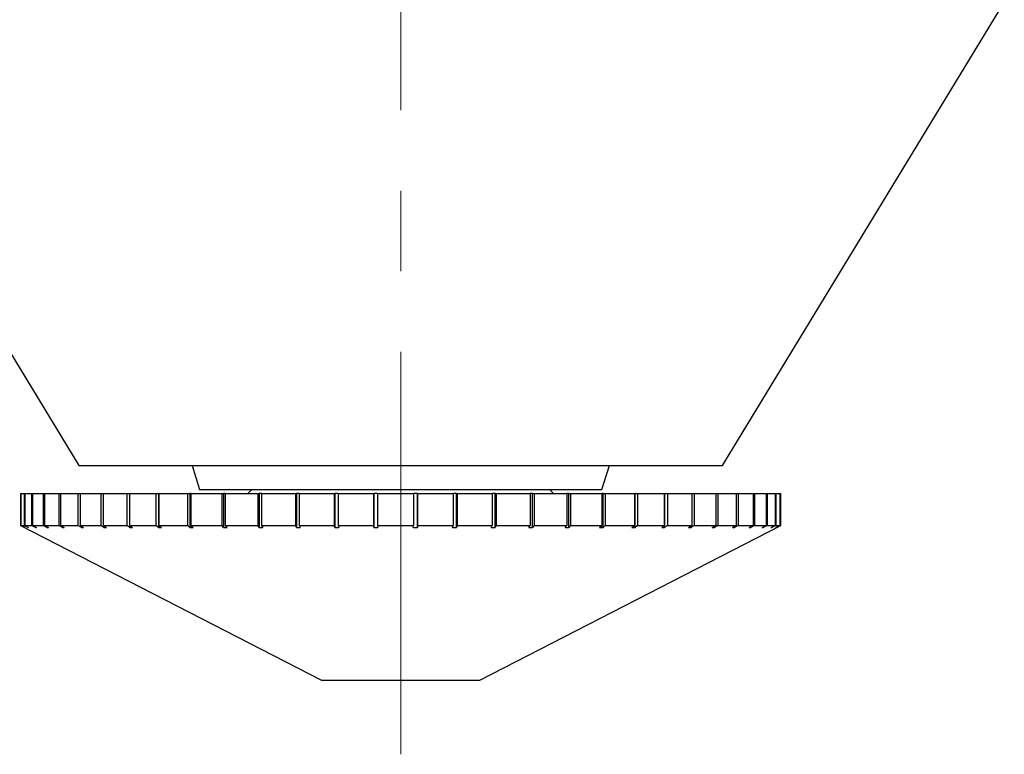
# Model space of a CAD drawing. Header units: inches. Extents: x 1.7 to 32.8, y 1.3 to 21.1.
# Tile 38 of 54: x 20.9 to 22.2, y 7.6 to 8.5. Entities that reach past the tile are written whole.
import ezdxf

# ---------------------------------------------------------------- set-up
doc = ezdxf.new("R2010")
doc.units = ezdxf.units.IN
doc.header["$MEASUREMENT"] = 0
doc.linetypes.add('CENTERX2', pattern=[0.8, 0.5, -0.1, 0.1, -0.1])

msp = doc.modelspace()

# ---------------------------------------------------------------- linework, layer by layer
at = {"color": 7, "linetype": 'CENTERX2', "lineweight": 18}
msp.add_line((21.4199, 7.5896), (21.4199, 15.0577), dxfattribs=at)
at = {"color": 7, "linetype": 'Continuous', "lineweight": 25}
for p, q in [((20.6699, 8.5234), (21.0199, 7.9484)), ((21.8199, 7.9484), (22.1699, 8.5234)), ((21.0199, 7.9484), (21.1371, 7.9484)), ((21.1371, 7.9484), (21.7028, 7.9484)), ((21.1607, 7.9484), (21.1699, 7.9184)), ((21.6699, 7.9184), (21.6792, 7.9484)), ((21.7028, 7.9484), (21.8199, 7.9484)), ((21.1699, 7.9184), (21.6699, 7.9184)), ((21.2349, 7.9184), (21.2299, 7.9134)), ((21.6099, 7.9134), (21.6049, 7.9184)), ((20.9474, 7.9134), (20.9474, 7.874)), ((20.9474, 7.9134), (20.9477, 7.9134)), ((20.9477, 7.9134), (20.9477, 7.874)), ((20.9477, 7.9134), (20.9479, 7.9134)), ((20.9479, 7.9134), (20.9479, 7.874)), ((20.9479, 7.9134), (20.9519, 7.9134)), ((20.9519, 7.9134), (20.9519, 7.874)), ((20.9519, 7.9134), (20.9527, 7.9134)), ((20.9527, 7.9134), (20.9527, 7.874)), ((20.9527, 7.9134), (20.9613, 7.9134)), ((20.9613, 7.9134), (20.9613, 7.874)), ((20.9613, 7.9134), (20.9625, 7.9134)), ((20.9625, 7.9134), (20.9625, 7.874)), ((20.9625, 7.9134), (20.9757, 7.9134)), ((20.9757, 7.9134), (20.9757, 7.874)), ((20.9757, 7.9134), (20.9774, 7.9134)), ((20.9774, 7.9134), (20.9774, 7.874)), ((20.9774, 7.9134), (20.995, 7.9134)), ((20.995, 7.9134), (20.995, 7.874)), ((20.995, 7.9134), (20.9972, 7.9134)), ((20.9972, 7.9134), (20.9972, 7.874)), ((20.9972, 7.9134), (21.0189, 7.9134)), ((21.0189, 7.9134), (21.0189, 7.874)), ((21.0189, 7.9134), (21.0215, 7.9134)), ((21.0215, 7.9134), (21.0215, 7.874)), ((21.0215, 7.9134), (21.0472, 7.9134)), ((21.0472, 7.9134), (21.0472, 7.874)), ((21.0472, 7.9134), (21.0503, 7.9134)), ((21.0503, 7.9134), (21.0503, 7.874)), ((21.0503, 7.9134), (21.0796, 7.9134)), ((21.0796, 7.9134), (21.0796, 7.874)), ((21.0796, 7.9134), (21.0831, 7.9134)), ((21.0831, 7.9134), (21.0831, 7.874)), ((21.0831, 7.9134), (21.1157, 7.9134)), ((21.1157, 7.9134), (21.1157, 7.874)), ((21.1157, 7.9134), (21.1189, 7.9134)), ((21.1189, 7.9134), (21.1189, 7.8714)), ((21.1195, 7.9134), (21.1189, 7.9134)), ((21.1195, 7.9134), (21.1195, 7.874)), ((21.1195, 7.9134), (21.1552, 7.9134)), ((21.1552, 7.9134), (21.1552, 7.874)), ((21.1552, 7.9134), (21.158, 7.9134)), ((21.158, 7.9134), (21.158, 7.8714)), ((21.1593, 7.9134), (21.158, 7.9134)), ((21.1593, 7.9134), (21.1593, 7.874)), ((21.1593, 7.9134), (21.1975, 7.9134)), ((21.1975, 7.9134), (21.1975, 7.874)), ((21.1975, 7.9134), (21.1999, 7.9134)), ((21.1999, 7.9134), (21.1999, 7.8714)), ((21.2019, 7.9134), (21.1999, 7.9134)), ((21.2019, 7.9134), (21.2019, 7.874)), ((21.2019, 7.9134), (21.2423, 7.9134)), ((21.2423, 7.9134), (21.2423, 7.874)), ((21.2423, 7.9134), (21.2442, 7.9134)), ((21.2442, 7.9134), (21.2442, 7.8714)), ((21.2469, 7.9134), (21.2442, 7.9134)), ((21.2469, 7.9134), (21.2469, 7.874)), ((21.2469, 7.9134), (21.289, 7.9134)), ((21.289, 7.9134), (21.289, 7.874)), ((21.289, 7.9134), (21.2904, 7.9134)), ((21.2904, 7.9134), (21.2904, 7.8714)), ((21.2939, 7.9134), (21.2904, 7.9134)), ((21.2939, 7.9134), (21.2939, 7.874)), ((21.2939, 7.9134), (21.3372, 7.9134)), ((21.3372, 7.9134), (21.3372, 7.874)), ((21.3372, 7.9134), (21.3381, 7.9134)), ((21.3381, 7.9134), (21.3381, 7.8714)), ((21.3421, 7.9134), (21.3381, 7.9134)), ((21.3421, 7.9134), (21.3421, 7.874)), ((21.3421, 7.9134), (21.3863, 7.9134)), ((21.3863, 7.9134), (21.3863, 7.874)), ((21.3863, 7.9134), (21.3867, 7.9134)), ((21.3867, 7.9134), (21.3867, 7.8714)), ((21.3913, 7.9134), (21.3867, 7.9134)), ((21.3913, 7.9134), (21.3913, 7.874)), ((21.3913, 7.9134), (21.4357, 7.9134)), ((21.4357, 7.9134), (21.4357, 7.874)), ((21.4406, 7.9134), (21.4357, 7.9134)), ((21.4406, 7.8715), (21.4406, 7.9134)), ((21.4406, 7.9134), (21.4407, 7.9134)), ((21.4407, 7.9134), (21.4407, 7.874)), ((21.4407, 7.9134), (21.485, 7.9134)), ((21.485, 7.9134), (21.485, 7.874)), ((21.4893, 7.9134), (21.485, 7.9134)), ((21.4893, 7.8715), (21.4893, 7.9134)), ((21.4893, 7.9134), (21.49, 7.9134)), ((21.49, 7.9134), (21.49, 7.874)), ((21.49, 7.9134), (21.5336, 7.9134)), ((21.5336, 7.9134), (21.5336, 7.874)), ((21.5372, 7.9134), (21.5336, 7.9134)), ((21.5372, 7.8715), (21.5372, 7.9134)), ((21.5372, 7.9134), (21.5384, 7.9134)), ((21.5384, 7.9134), (21.5384, 7.874)), ((21.5384, 7.9134), (21.5809, 7.9134)), ((21.5809, 7.9134), (21.5809, 7.874)), ((21.5839, 7.9134), (21.5809, 7.9134)), ((21.5839, 7.8715), (21.5839, 7.9134)), ((21.5839, 7.9134), (21.5856, 7.9134)), ((21.5856, 7.9134), (21.5856, 7.874)), ((21.5856, 7.9134), (21.6265, 7.9134)), ((21.6265, 7.9134), (21.6265, 7.874)), ((21.6288, 7.9134), (21.6265, 7.9134)), ((21.6288, 7.8715), (21.6288, 7.9134)), ((21.6288, 7.9134), (21.6309, 7.9134)), ((21.6309, 7.9134), (21.6309, 7.874)), ((21.6309, 7.9134), (21.6697, 7.9134)), ((21.6697, 7.9134), (21.6697, 7.874)), ((21.6713, 7.9134), (21.6697, 7.9134)), ((21.6713, 7.8715), (21.6713, 7.9134)), ((21.6713, 7.9134), (21.674, 7.9134)), ((21.674, 7.9134), (21.674, 7.874)), ((21.674, 7.9134), (21.7103, 7.9134)), ((21.7103, 7.9134), (21.7103, 7.874)), ((21.7112, 7.9134), (21.7103, 7.9134)), ((21.7112, 7.8715), (21.7112, 7.9134)), ((21.7112, 7.9134), (21.7142, 7.9134)), ((21.7142, 7.9134), (21.7142, 7.874)), ((21.7142, 7.9134), (21.7477, 7.9134)), ((21.7477, 7.9134), (21.7477, 7.874)), ((21.7478, 7.9134), (21.7477, 7.9134)), ((21.7478, 7.8715), (21.7478, 7.9134)), ((21.7478, 7.9134), (21.7513, 7.9134)), ((21.7513, 7.9134), (21.7513, 7.874)), ((21.7513, 7.9134), (21.7815, 7.9134)), ((21.7815, 7.9134), (21.7815, 7.874)), ((21.7815, 7.9134), (21.7847, 7.9134)), ((21.7847, 7.9134), (21.7847, 7.874)), ((21.7847, 7.9134), (21.8113, 7.9134)), ((21.8113, 7.9134), (21.8113, 7.874)), ((21.8113, 7.9134), (21.8141, 7.9134)), ((21.8141, 7.9134), (21.8141, 7.874)), ((21.8141, 7.9134), (21.8368, 7.9134)), ((21.8368, 7.9134), (21.8368, 7.874)), ((21.8368, 7.9134), (21.8391, 7.9134)), ((21.8391, 7.9134), (21.8391, 7.874)), ((21.8391, 7.9134), (21.8578, 7.9134)), ((21.8578, 7.9134), (21.8578, 7.874)), ((21.8578, 7.9134), (21.8596, 7.9134)), ((21.8596, 7.9134), (21.8596, 7.874)), ((21.8596, 7.9134), (21.874, 7.9134)), ((21.874, 7.9134), (21.874, 7.874)), ((21.874, 7.9134), (21.8753, 7.9134)), ((21.8753, 7.9134), (21.8753, 7.874)), ((21.8753, 7.9134), (21.8851, 7.9134)), ((21.8851, 7.9134), (21.8851, 7.874)), ((21.8851, 7.9134), (21.886, 7.9134)), ((21.886, 7.9134), (21.886, 7.874)), ((21.886, 7.9134), (21.8912, 7.9134)), ((21.8912, 7.9134), (21.8912, 7.874)), ((21.8912, 7.9134), (21.8916, 7.9134)), ((21.8916, 7.9134), (21.8916, 7.874)), ((21.8916, 7.9134), (21.8924, 7.9134)), ((21.8924, 7.874), (21.8924, 7.9134)), ((20.9474, 7.874), (21.3214, 7.6817)), ((20.9474, 7.874), (20.9477, 7.874)), ((20.9527, 7.8714), (20.9477, 7.874)), ((20.9479, 7.874), (20.9529, 7.8715)), ((20.9479, 7.874), (20.9519, 7.874)), ((20.9569, 7.8714), (20.9519, 7.874)), ((20.9527, 7.874), (20.9576, 7.8715)), ((20.9527, 7.874), (20.9613, 7.874)), ((20.9527, 7.8715), (20.9527, 7.8714)), ((20.9569, 7.8718), (20.9569, 7.8714)), ((20.9569, 7.8714), (20.9576, 7.8715)), ((20.9662, 7.8714), (20.9613, 7.874)), ((20.9625, 7.874), (20.9674, 7.8715)), ((20.9625, 7.874), (20.9757, 7.874)), ((20.9662, 7.8721), (20.9662, 7.8714)), ((20.9662, 7.8714), (20.9674, 7.8715)), ((20.9804, 7.8714), (20.9757, 7.874)), ((20.9774, 7.874), (20.9821, 7.8715)), ((20.9774, 7.874), (20.995, 7.874)), ((20.9804, 7.8724), (20.9804, 7.8714)), ((20.9804, 7.8714), (20.9821, 7.8715)), ((20.9995, 7.8714), (20.995, 7.874)), ((20.9972, 7.874), (21.0016, 7.8715)), ((20.9972, 7.874), (21.0189, 7.874)), ((20.9995, 7.8727), (20.9995, 7.8714)), ((20.9995, 7.8714), (21.0016, 7.8715)), ((21.0231, 7.8714), (21.0189, 7.874)), ((21.0215, 7.874), (21.0258, 7.8715)), ((21.0215, 7.874), (21.0472, 7.874)), ((21.0231, 7.8731), (21.0231, 7.8714)), ((21.0231, 7.8714), (21.0258, 7.8715)), ((21.0511, 7.8714), (21.0472, 7.874)), ((21.0503, 7.874), (21.0542, 7.8715)), ((21.0503, 7.874), (21.0796, 7.874)), ((21.0511, 7.8735), (21.0511, 7.8714)), ((21.0511, 7.8714), (21.0542, 7.8715)), ((21.0832, 7.8714), (21.0796, 7.874)), ((21.0831, 7.874), (21.0866, 7.8715)), ((21.0831, 7.874), (21.1157, 7.874)), ((21.0832, 7.8739), (21.0832, 7.8714)), ((21.0832, 7.8714), (21.0866, 7.8715)), ((21.1189, 7.8714), (21.1157, 7.874)), ((21.1189, 7.8714), (21.1227, 7.8715)), ((21.1195, 7.874), (21.1227, 7.8715)), ((21.1195, 7.874), (21.1552, 7.874)), ((21.158, 7.8714), (21.1552, 7.874)), ((21.158, 7.8714), (21.1621, 7.8715)), ((21.1593, 7.874), (21.1621, 7.8715)), ((21.1593, 7.874), (21.1975, 7.874)), ((21.1999, 7.8714), (21.1975, 7.874)), ((21.1999, 7.8714), (21.2043, 7.8715)), ((21.2019, 7.874), (21.2043, 7.8715)), ((21.2019, 7.874), (21.2423, 7.874)), ((21.2442, 7.8714), (21.2423, 7.874)), ((21.2442, 7.8714), (21.2488, 7.8715)), ((21.2469, 7.874), (21.2488, 7.8715)), ((21.2469, 7.874), (21.289, 7.874)), ((21.2904, 7.8714), (21.289, 7.874)), ((21.2904, 7.8714), (21.2952, 7.8715)), ((21.2939, 7.874), (21.2952, 7.8715)), ((21.2939, 7.874), (21.3372, 7.874)), ((21.3381, 7.8714), (21.3372, 7.874)), ((21.3381, 7.8714), (21.343, 7.8715)), ((21.3421, 7.874), (21.343, 7.8715)), ((21.3421, 7.874), (21.3863, 7.874)), ((21.3867, 7.8714), (21.3863, 7.874)), ((21.3867, 7.8714), (21.3916, 7.8715)), ((21.3913, 7.874), (21.3916, 7.8715)), ((21.3913, 7.874), (21.4357, 7.874)), ((21.4356, 7.8714), (21.4357, 7.874)), ((21.4407, 7.874), (21.4406, 7.8715)), ((21.4407, 7.874), (21.485, 7.874)), ((21.4843, 7.8714), (21.485, 7.874)), ((21.4843, 7.8714), (21.4893, 7.8715)), ((21.49, 7.874), (21.4893, 7.8715)), ((21.49, 7.874), (21.5336, 7.874)), ((21.5184, 7.6817), (21.8924, 7.874)), ((21.5324, 7.8714), (21.5336, 7.874)), ((21.5324, 7.8714), (21.5372, 7.8715)), ((21.5384, 7.874), (21.5372, 7.8715)), ((21.5384, 7.874), (21.5809, 7.874)), ((21.5792, 7.8714), (21.5809, 7.874)), ((21.5792, 7.8714), (21.5839, 7.8715)), ((21.5856, 7.874), (21.5839, 7.8715)), ((21.5856, 7.874), (21.6265, 7.874)), ((21.6243, 7.8714), (21.6265, 7.874)), ((21.6243, 7.8714), (21.6288, 7.8715)), ((21.6309, 7.874), (21.6288, 7.8715)), ((21.6309, 7.874), (21.6697, 7.874)), ((21.6671, 7.8714), (21.6697, 7.874)), ((21.6671, 7.8714), (21.6713, 7.8715)), ((21.674, 7.874), (21.6713, 7.8715)), ((21.674, 7.874), (21.7103, 7.874)), ((21.7072, 7.8714), (21.7103, 7.874)), ((21.7072, 7.8714), (21.7112, 7.8715)), ((21.7142, 7.874), (21.7112, 7.8715)), ((21.7142, 7.874), (21.7477, 7.874)), ((21.7442, 7.8714), (21.7477, 7.874)), ((21.7442, 7.8714), (21.7478, 7.8715)), ((21.7513, 7.874), (21.7478, 7.8715)), ((21.7513, 7.874), (21.7815, 7.874)), ((21.7776, 7.8714), (21.7815, 7.874)), ((21.7776, 7.8714), (21.7809, 7.8715)), ((21.7847, 7.874), (21.7809, 7.8715)), ((21.7809, 7.8715), (21.7809, 7.8736)), ((21.7847, 7.874), (21.8113, 7.874)), ((21.8071, 7.8714), (21.8113, 7.874)), ((21.8071, 7.8714), (21.8099, 7.8715)), ((21.8141, 7.874), (21.8099, 7.8715)), ((21.8099, 7.8715), (21.8099, 7.8732)), ((21.8141, 7.874), (21.8368, 7.874)), ((21.8324, 7.8714), (21.8368, 7.874)), ((21.8324, 7.8714), (21.8348, 7.8715)), ((21.8391, 7.874), (21.8348, 7.8715)), ((21.8348, 7.8715), (21.8348, 7.8728)), ((21.8391, 7.874), (21.8578, 7.874)), ((21.8531, 7.8714), (21.8578, 7.874)), ((21.8531, 7.8714), (21.855, 7.8715)), ((21.8596, 7.874), (21.855, 7.8715)), ((21.855, 7.8715), (21.855, 7.8725)), ((21.8596, 7.874), (21.874, 7.874)), ((21.8691, 7.8714), (21.874, 7.874)), ((21.8691, 7.8714), (21.8705, 7.8715)), ((21.8753, 7.874), (21.8705, 7.8715)), ((21.8705, 7.8715), (21.8705, 7.8722)), ((21.8753, 7.874), (21.8851, 7.874)), ((21.8802, 7.8714), (21.8851, 7.874)), ((21.8802, 7.8714), (21.8811, 7.8715)), ((21.886, 7.874), (21.8811, 7.8715)), ((21.8811, 7.8715), (21.8811, 7.8719)), ((21.886, 7.874), (21.8912, 7.874)), ((21.8863, 7.8714), (21.8912, 7.874)), ((21.8863, 7.8714), (21.8866, 7.8715)), ((21.8916, 7.874), (21.8866, 7.8715)), ((21.8866, 7.8715), (21.8866, 7.8716)), ((21.8916, 7.874), (21.8924, 7.874)), ((21.3214, 7.6817), (21.5184, 7.6817))]:
    msp.add_line(p, q, dxfattribs=at)
for points in [[(20.9527, 7.8714), (20.9527, 7.8714), (20.9528, 7.8714), (20.9528, 7.8714), (20.9529, 7.8715)], [(21.4356, 7.8714), (21.4364, 7.8714), (21.4381, 7.8714), (21.4397, 7.8714), (21.4406, 7.8715)]]:
    msp.add_open_spline(points, degree=3, knots=[0, 0, 0, 0, 0.49353, 1, 1, 1, 1], dxfattribs=at)

doc.saveas('drawing.dxf')
